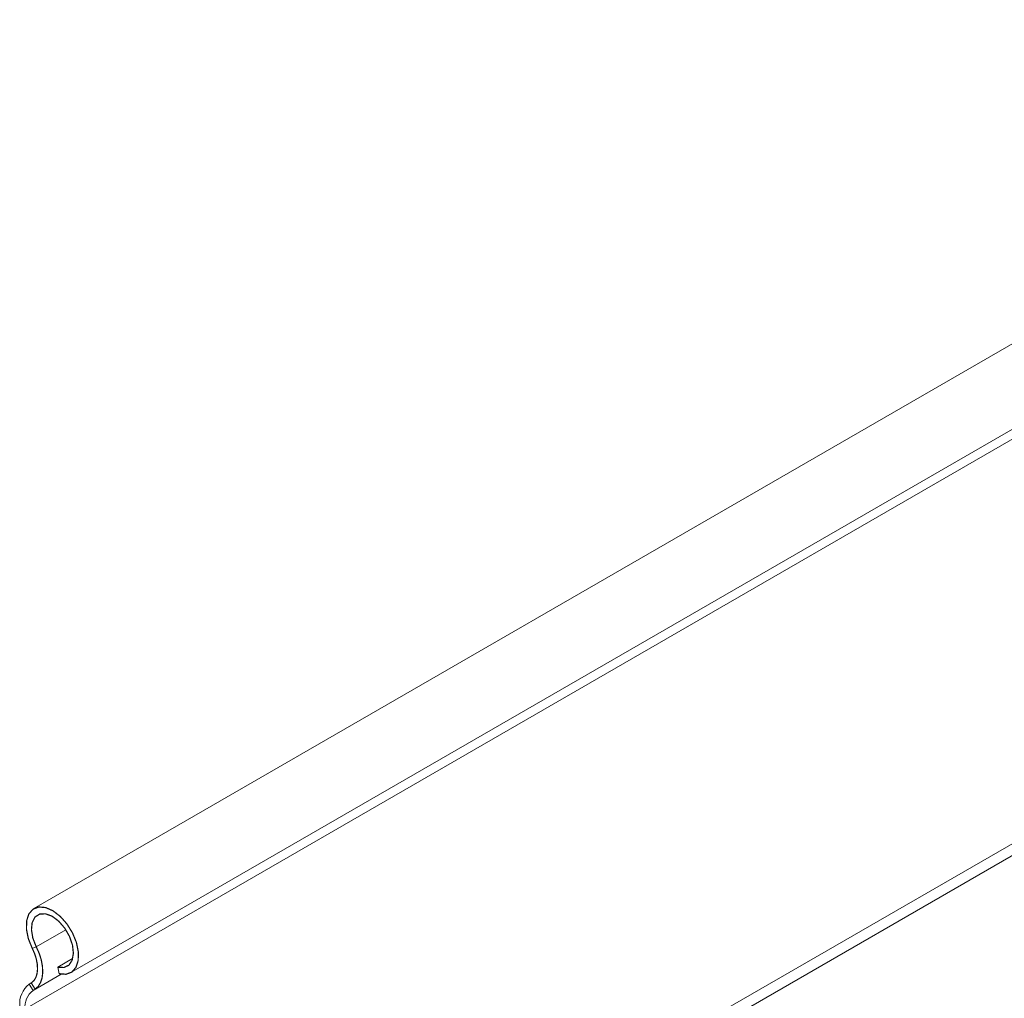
# Model space of a CAD drawing. Header units: millimetres. Extents: x 206 to 1133, y -1929 to 488.
# Tile 11 of 30: x 295 to 416, y -678 to -558. Entities that reach past the tile are written whole.
import ezdxf

# ---------------------------------------------------------------- set-up
doc = ezdxf.new("R2010")
doc.units = ezdxf.units.MM
doc.linetypes.add('K5LT32768', pattern=[0])
doc.linetypes.add('K5LT32769', pattern=[0])

msp = doc.modelspace()

# ---------------------------------------------------------------- linework, layer by layer
at = {"color": 7, "linetype": 'K5LT32768', "lineweight": 15}
for p, q in [((486.3, -557.66), (296.79, -667.06)), ((301.34, -674.94), (490.85, -565.54)), ((296.59, -671.95), (297.08, -671.76)), ((299.74, -674.27), (301.56, -673.21)), ((299.9, -675.07), (299.74, -674.27)), ((296.47, -676.21), (296.22, -676.36)), ((296.22, -676.36), (296.69, -677.14)), ((296.47, -676.21), (296.93, -676.98)), ((296.93, -676.98), (296.69, -677.14))]:
    msp.add_line(p, q, dxfattribs=at)
at = {"color": 8, "linetype": 'K5LT32769', "lineweight": 15, "true_color": 0x808080}
for p, q in [((295.69, -679.43), (421.12, -607.02)), ((295.69, -729.19), (419.31, -657.83)), ((296.33, -730.29), (419.94, -658.93)), ((297.08, -671.76), (300.72, -669.66)), ((296.69, -677.14), (300.16, -675.13)), ((296.93, -676.98), (300.14, -675.12))]:
    msp.add_line(p, q, dxfattribs=at)
at = {"color": 7, "linetype": 'K5LT32768', "const_width": 0.15}
for points in [[(299.9, -675.07), (300.74, -675.14), (301.45, -674.88), (301.96, -674.3), (302.24, -673.45), (302.26, -672.4), (302.03, -671.24), (301.55, -670.07), (300.87, -668.96), (300.05, -668.03), (299.14, -667.33), (298.23, -666.93), (297.39, -666.86), (296.69, -667.13), (296.17, -667.71), (295.9, -668.56), (295.88, -669.61), (296.11, -670.77), (296.59, -671.95)], [(299.74, -674.27), (300.49, -674.31), (301.1, -674.02), (301.5, -673.41), (301.65, -672.56), (301.54, -671.55), (301.17, -670.48), (300.59, -669.47), (299.85, -668.61), (299.04, -668), (298.22, -667.7), (297.5, -667.73), (296.93, -668.1), (296.58, -668.77), (296.49, -669.66), (296.66, -670.69), (297.08, -671.76)], [(296.59, -671.95), (296.88, -672.6), (297.09, -673.26), (297.21, -673.91), (297.24, -674.52), (297.18, -675.07), (297.03, -675.54), (296.79, -675.93), (296.47, -676.21)], [(297.08, -671.76), (297.44, -672.56), (297.7, -673.37), (297.84, -674.16), (297.88, -674.91), (297.8, -675.58), (297.61, -676.16), (297.32, -676.64), (296.93, -676.98)]]:
    msp.add_lwpolyline(points, dxfattribs=at)
at = {"color": 7, "linetype": 'K5LT32768', "lineweight": 15}
for centre, radius, start, end in [((298.11, -678.78), 3.07, 128.0103, 185.2558), ((298.29, -679.19), 2.61, 128.0106, 185.2556)]:
    msp.add_arc(centre, radius, start, end, dxfattribs=at)

doc.saveas('drawing.dxf')
